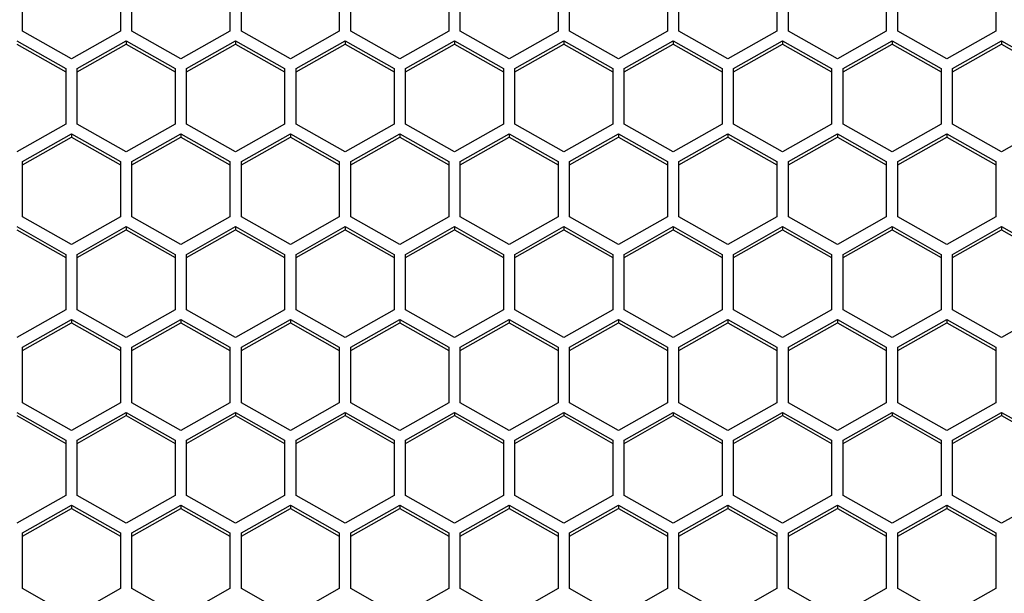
# Model space of a CAD drawing. Header units: millimetres. Extents: x -4202 to 34589, y -2795 to 14011.
# Tile 23 of 118: x -3476.73 to -3470.39, y 3232.68 to 3236.37. Entities that reach past the tile are written whole.
import ezdxf

# ---------------------------------------------------------------- set-up
doc = ezdxf.new("R2010")
doc.units = ezdxf.units.MM

msp = doc.modelspace()

# ---------------------------------------------------------------- linework, layer by layer
at = {"color": 7, "linetype": 'Continuous'}
for p, q in [((-3476.7076, 3236.2918), (-3476.7076, 3236.6482)), ((-3476.0776, 3236.6482), (-3476.0776, 3236.2918)), ((-3476.0041, 3236.2918), (-3476.0041, 3236.6482)), ((-3475.3741, 3236.6482), (-3475.3741, 3236.2918)), ((-3475.3006, 3236.2918), (-3475.3006, 3236.6482)), ((-3474.6706, 3236.6482), (-3474.6706, 3236.2918)), ((-3474.5971, 3236.2918), (-3474.5971, 3236.6482)), ((-3473.9671, 3236.6482), (-3473.9671, 3236.2918)), ((-3473.8936, 3236.2918), (-3473.8936, 3236.6482)), ((-3473.2636, 3236.6482), (-3473.2636, 3236.2918)), ((-3473.1901, 3236.2918), (-3473.1901, 3236.6482)), ((-3472.5601, 3236.6482), (-3472.5601, 3236.2918)), ((-3472.4866, 3236.2918), (-3472.4866, 3236.6482)), ((-3471.8566, 3236.6482), (-3471.8566, 3236.2918)), ((-3471.7831, 3236.2918), (-3471.7831, 3236.6482)), ((-3471.1531, 3236.6482), (-3471.1531, 3236.2918)), ((-3471.0796, 3236.2918), (-3471.0796, 3236.6482)), ((-3470.4496, 3236.6482), (-3470.4496, 3236.2918)), ((-3476.3926, 3236.1136), (-3476.7076, 3236.2918)), ((-3476.0776, 3236.2918), (-3476.3926, 3236.1136)), ((-3475.6891, 3236.1136), (-3476.0041, 3236.2918)), ((-3475.3741, 3236.2918), (-3475.6891, 3236.1136)), ((-3474.9856, 3236.1136), (-3475.3006, 3236.2918)), ((-3474.6706, 3236.2918), (-3474.9856, 3236.1136)), ((-3474.2821, 3236.1136), (-3474.5971, 3236.2918)), ((-3473.9671, 3236.2918), (-3474.2821, 3236.1136)), ((-3473.5786, 3236.1136), (-3473.8936, 3236.2918)), ((-3473.2636, 3236.2918), (-3473.5786, 3236.1136)), ((-3472.8751, 3236.1136), (-3473.1901, 3236.2918)), ((-3472.5601, 3236.2918), (-3472.8751, 3236.1136)), ((-3472.1716, 3236.1136), (-3472.4866, 3236.2918)), ((-3471.8566, 3236.2918), (-3472.1716, 3236.1136)), ((-3471.4681, 3236.1136), (-3471.7831, 3236.2918)), ((-3471.1531, 3236.2918), (-3471.4681, 3236.1136)), ((-3470.7646, 3236.1136), (-3471.0796, 3236.2918)), ((-3470.4496, 3236.2918), (-3470.7646, 3236.1136)), ((-3476.7443, 3236.2294), (-3476.4293, 3236.0512)), ((-3476.3558, 3236.0512), (-3476.0408, 3236.2294)), ((-3476.0408, 3236.2294), (-3475.7258, 3236.0512)), ((-3476.0408, 3236.2294), (-3476.0408, 3236.2085)), ((-3475.6523, 3236.0512), (-3475.3373, 3236.2294)), ((-3475.3373, 3236.2294), (-3475.0223, 3236.0512)), ((-3475.3373, 3236.2294), (-3475.3373, 3236.2085)), ((-3474.9488, 3236.0512), (-3474.6338, 3236.2294)), ((-3474.6338, 3236.2294), (-3474.3188, 3236.0512)), ((-3474.6338, 3236.2294), (-3474.6338, 3236.2085)), ((-3474.2453, 3236.0512), (-3473.9303, 3236.2294)), ((-3473.9303, 3236.2294), (-3473.6153, 3236.0512)), ((-3473.9303, 3236.2294), (-3473.9303, 3236.2085)), ((-3473.5418, 3236.0512), (-3473.2268, 3236.2294)), ((-3473.2268, 3236.2294), (-3472.9118, 3236.0512)), ((-3473.2268, 3236.2294), (-3473.2268, 3236.2085)), ((-3472.8383, 3236.0512), (-3472.5233, 3236.2294)), ((-3472.5233, 3236.2294), (-3472.2083, 3236.0512)), ((-3472.5233, 3236.2294), (-3472.5233, 3236.2085)), ((-3472.1348, 3236.0512), (-3471.8198, 3236.2294)), ((-3471.8198, 3236.2294), (-3471.5048, 3236.0512)), ((-3471.8198, 3236.2294), (-3471.8198, 3236.2085)), ((-3471.4313, 3236.0512), (-3471.1163, 3236.2294)), ((-3471.1163, 3236.2294), (-3470.8013, 3236.0512)), ((-3471.1163, 3236.2294), (-3471.1163, 3236.2085)), ((-3470.7278, 3236.0512), (-3470.4128, 3236.2294)), ((-3470.4128, 3236.2294), (-3470.0978, 3236.0512)), ((-3470.4128, 3236.2294), (-3470.4128, 3236.2085)), ((-3476.7443, 3236.2085), (-3476.4293, 3236.0303)), ((-3476.3558, 3236.0303), (-3476.0408, 3236.2085)), ((-3476.0408, 3236.2085), (-3475.7258, 3236.0303)), ((-3475.6523, 3236.0303), (-3475.3373, 3236.2085)), ((-3475.3373, 3236.2085), (-3475.0223, 3236.0303)), ((-3474.9488, 3236.0303), (-3474.6338, 3236.2085)), ((-3474.6338, 3236.2085), (-3474.3188, 3236.0303)), ((-3474.2453, 3236.0303), (-3473.9303, 3236.2085)), ((-3473.9303, 3236.2085), (-3473.6153, 3236.0303)), ((-3473.5418, 3236.0303), (-3473.2268, 3236.2085)), ((-3473.2268, 3236.2085), (-3472.9118, 3236.0303)), ((-3472.8383, 3236.0303), (-3472.5233, 3236.2085)), ((-3472.5233, 3236.2085), (-3472.2083, 3236.0303)), ((-3472.1348, 3236.0303), (-3471.8198, 3236.2085)), ((-3471.8198, 3236.2085), (-3471.5048, 3236.0303)), ((-3471.4313, 3236.0303), (-3471.1163, 3236.2085)), ((-3471.1163, 3236.2085), (-3470.8013, 3236.0303)), ((-3470.7278, 3236.0303), (-3470.4128, 3236.2085)), ((-3470.4128, 3236.2085), (-3470.0978, 3236.0303)), ((-3476.4293, 3236.0512), (-3476.4293, 3235.6948)), ((-3476.3558, 3235.6948), (-3476.3558, 3236.0512)), ((-3475.7258, 3236.0512), (-3475.7258, 3235.6948)), ((-3475.6523, 3235.6948), (-3475.6523, 3236.0512)), ((-3475.0223, 3236.0512), (-3475.0223, 3235.6948)), ((-3474.9488, 3235.6948), (-3474.9488, 3236.0512)), ((-3474.3188, 3236.0512), (-3474.3188, 3235.6948)), ((-3474.2453, 3235.6948), (-3474.2453, 3236.0512)), ((-3473.6153, 3236.0512), (-3473.6153, 3235.6948)), ((-3473.5418, 3235.6948), (-3473.5418, 3236.0512)), ((-3472.9118, 3236.0512), (-3472.9118, 3235.6948)), ((-3472.8383, 3235.6948), (-3472.8383, 3236.0512)), ((-3472.2083, 3236.0512), (-3472.2083, 3235.6948)), ((-3472.1348, 3235.6948), (-3472.1348, 3236.0512)), ((-3471.5048, 3236.0512), (-3471.5048, 3235.6948)), ((-3471.4313, 3235.6948), (-3471.4313, 3236.0512)), ((-3470.8013, 3236.0512), (-3470.8013, 3235.6948)), ((-3470.7278, 3235.6948), (-3470.7278, 3236.0512)), ((-3476.4293, 3235.6948), (-3476.7443, 3235.5166)), ((-3476.0408, 3235.5166), (-3476.3558, 3235.6948)), ((-3475.7258, 3235.6948), (-3476.0408, 3235.5166)), ((-3475.3373, 3235.5166), (-3475.6523, 3235.6948)), ((-3475.0223, 3235.6948), (-3475.3373, 3235.5166)), ((-3474.6338, 3235.5166), (-3474.9488, 3235.6948)), ((-3474.3188, 3235.6948), (-3474.6338, 3235.5166)), ((-3473.9303, 3235.5166), (-3474.2453, 3235.6948)), ((-3473.6153, 3235.6948), (-3473.9303, 3235.5166)), ((-3473.2268, 3235.5166), (-3473.5418, 3235.6948)), ((-3472.9118, 3235.6948), (-3473.2268, 3235.5166)), ((-3472.5233, 3235.5166), (-3472.8383, 3235.6948)), ((-3472.2083, 3235.6948), (-3472.5233, 3235.5166)), ((-3471.8198, 3235.5166), (-3472.1348, 3235.6948)), ((-3471.5048, 3235.6948), (-3471.8198, 3235.5166)), ((-3471.1163, 3235.5166), (-3471.4313, 3235.6948)), ((-3470.8013, 3235.6948), (-3471.1163, 3235.5166)), ((-3470.4128, 3235.5166), (-3470.7278, 3235.6948)), ((-3470.0978, 3235.6948), (-3470.4128, 3235.5166)), ((-3476.7076, 3235.4542), (-3476.3926, 3235.6324)), ((-3476.7076, 3235.4333), (-3476.3926, 3235.6115)), ((-3476.3926, 3235.6324), (-3476.0776, 3235.4542)), ((-3476.3926, 3235.6324), (-3476.3926, 3235.6115)), ((-3476.3926, 3235.6115), (-3476.0776, 3235.4333)), ((-3476.0041, 3235.4542), (-3475.6891, 3235.6324)), ((-3476.0041, 3235.4333), (-3475.6891, 3235.6115)), ((-3475.6891, 3235.6324), (-3475.3741, 3235.4542)), ((-3475.6891, 3235.6324), (-3475.6891, 3235.6115)), ((-3475.6891, 3235.6115), (-3475.3741, 3235.4333)), ((-3475.3006, 3235.4542), (-3474.9856, 3235.6324)), ((-3475.3006, 3235.4333), (-3474.9856, 3235.6115)), ((-3474.9856, 3235.6324), (-3474.6706, 3235.4542)), ((-3474.9856, 3235.6324), (-3474.9856, 3235.6115)), ((-3474.9856, 3235.6115), (-3474.6706, 3235.4333)), ((-3474.5971, 3235.4542), (-3474.2821, 3235.6324)), ((-3474.5971, 3235.4333), (-3474.2821, 3235.6115)), ((-3474.2821, 3235.6324), (-3473.9671, 3235.4542)), ((-3474.2821, 3235.6324), (-3474.2821, 3235.6115)), ((-3474.2821, 3235.6115), (-3473.9671, 3235.4333)), ((-3473.8936, 3235.4542), (-3473.5786, 3235.6324)), ((-3473.8936, 3235.4333), (-3473.5786, 3235.6115)), ((-3473.5786, 3235.6324), (-3473.2636, 3235.4542)), ((-3473.5786, 3235.6324), (-3473.5786, 3235.6115)), ((-3473.5786, 3235.6115), (-3473.2636, 3235.4333)), ((-3473.1901, 3235.4542), (-3472.8751, 3235.6324)), ((-3473.1901, 3235.4333), (-3472.8751, 3235.6115)), ((-3472.8751, 3235.6324), (-3472.5601, 3235.4542)), ((-3472.8751, 3235.6324), (-3472.8751, 3235.6115)), ((-3472.8751, 3235.6115), (-3472.5601, 3235.4333)), ((-3472.4866, 3235.4542), (-3472.1716, 3235.6324)), ((-3472.4866, 3235.4333), (-3472.1716, 3235.6115)), ((-3472.1716, 3235.6324), (-3471.8566, 3235.4542)), ((-3472.1716, 3235.6324), (-3472.1716, 3235.6115)), ((-3472.1716, 3235.6115), (-3471.8566, 3235.4333)), ((-3471.7831, 3235.4542), (-3471.4681, 3235.6324)), ((-3471.7831, 3235.4333), (-3471.4681, 3235.6115)), ((-3471.4681, 3235.6324), (-3471.1531, 3235.4542)), ((-3471.4681, 3235.6324), (-3471.4681, 3235.6115)), ((-3471.4681, 3235.6115), (-3471.1531, 3235.4333)), ((-3471.0796, 3235.4542), (-3470.7646, 3235.6324)), ((-3471.0796, 3235.4333), (-3470.7646, 3235.6115)), ((-3470.7646, 3235.6324), (-3470.4496, 3235.4542)), ((-3470.7646, 3235.6324), (-3470.7646, 3235.6115)), ((-3470.7646, 3235.6115), (-3470.4496, 3235.4333)), ((-3476.7076, 3235.0978), (-3476.7076, 3235.4542)), ((-3476.0776, 3235.4542), (-3476.0776, 3235.0978)), ((-3476.0041, 3235.0978), (-3476.0041, 3235.4542)), ((-3475.3741, 3235.4542), (-3475.3741, 3235.0978)), ((-3475.3006, 3235.0978), (-3475.3006, 3235.4542)), ((-3474.6706, 3235.4542), (-3474.6706, 3235.0978)), ((-3474.5971, 3235.0978), (-3474.5971, 3235.4542)), ((-3473.9671, 3235.4542), (-3473.9671, 3235.0978)), ((-3473.8936, 3235.0978), (-3473.8936, 3235.4542)), ((-3473.2636, 3235.4542), (-3473.2636, 3235.0978)), ((-3473.1901, 3235.0978), (-3473.1901, 3235.4542)), ((-3472.5601, 3235.4542), (-3472.5601, 3235.0978)), ((-3472.4866, 3235.0978), (-3472.4866, 3235.4542)), ((-3471.8566, 3235.4542), (-3471.8566, 3235.0978)), ((-3471.7831, 3235.0978), (-3471.7831, 3235.4542)), ((-3471.1531, 3235.4542), (-3471.1531, 3235.0978)), ((-3471.0796, 3235.0978), (-3471.0796, 3235.4542)), ((-3470.4496, 3235.4542), (-3470.4496, 3235.0978)), ((-3476.3926, 3234.9196), (-3476.7076, 3235.0978)), ((-3476.0776, 3235.0978), (-3476.3926, 3234.9196)), ((-3475.6891, 3234.9196), (-3476.0041, 3235.0978)), ((-3475.3741, 3235.0978), (-3475.6891, 3234.9196)), ((-3474.9856, 3234.9196), (-3475.3006, 3235.0978)), ((-3474.6706, 3235.0978), (-3474.9856, 3234.9196)), ((-3474.2821, 3234.9196), (-3474.5971, 3235.0978)), ((-3473.9671, 3235.0978), (-3474.2821, 3234.9196)), ((-3473.5786, 3234.9196), (-3473.8936, 3235.0978)), ((-3473.2636, 3235.0978), (-3473.5786, 3234.9196)), ((-3472.8751, 3234.9196), (-3473.1901, 3235.0978)), ((-3472.5601, 3235.0978), (-3472.8751, 3234.9196)), ((-3472.1716, 3234.9196), (-3472.4866, 3235.0978)), ((-3471.8566, 3235.0978), (-3472.1716, 3234.9196)), ((-3471.4681, 3234.9196), (-3471.7831, 3235.0978)), ((-3471.1531, 3235.0978), (-3471.4681, 3234.9196)), ((-3470.7646, 3234.9196), (-3471.0796, 3235.0978)), ((-3470.4496, 3235.0978), (-3470.7646, 3234.9196)), ((-3476.7443, 3235.0354), (-3476.4293, 3234.8572)), ((-3476.3558, 3234.8572), (-3476.0408, 3235.0354)), ((-3476.0408, 3235.0354), (-3475.7258, 3234.8572)), ((-3476.0408, 3235.0354), (-3476.0408, 3235.0145)), ((-3475.6523, 3234.8572), (-3475.3373, 3235.0354)), ((-3475.3373, 3235.0354), (-3475.0223, 3234.8572)), ((-3475.3373, 3235.0354), (-3475.3373, 3235.0145)), ((-3474.9488, 3234.8572), (-3474.6338, 3235.0354)), ((-3474.6338, 3235.0354), (-3474.3188, 3234.8572)), ((-3474.6338, 3235.0354), (-3474.6338, 3235.0145)), ((-3474.2453, 3234.8572), (-3473.9303, 3235.0354)), ((-3473.9303, 3235.0354), (-3473.6153, 3234.8572)), ((-3473.9303, 3235.0354), (-3473.9303, 3235.0145)), ((-3473.5418, 3234.8572), (-3473.2268, 3235.0354)), ((-3473.2268, 3235.0354), (-3472.9118, 3234.8572)), ((-3473.2268, 3235.0354), (-3473.2268, 3235.0145)), ((-3472.8383, 3234.8572), (-3472.5233, 3235.0354)), ((-3472.5233, 3235.0354), (-3472.2083, 3234.8572)), ((-3472.5233, 3235.0354), (-3472.5233, 3235.0145)), ((-3472.1348, 3234.8572), (-3471.8198, 3235.0354)), ((-3471.8198, 3235.0354), (-3471.5048, 3234.8572)), ((-3471.8198, 3235.0354), (-3471.8198, 3235.0145)), ((-3471.4313, 3234.8572), (-3471.1163, 3235.0354)), ((-3471.1163, 3235.0354), (-3470.8013, 3234.8572)), ((-3471.1163, 3235.0354), (-3471.1163, 3235.0145)), ((-3470.7278, 3234.8572), (-3470.4128, 3235.0354)), ((-3470.4128, 3235.0354), (-3470.0978, 3234.8572)), ((-3470.4128, 3235.0354), (-3470.4128, 3235.0145)), ((-3476.7443, 3235.0145), (-3476.4293, 3234.8362)), ((-3476.3558, 3234.8362), (-3476.0408, 3235.0145)), ((-3476.0408, 3235.0145), (-3475.7258, 3234.8362)), ((-3475.6523, 3234.8362), (-3475.3373, 3235.0145)), ((-3475.3373, 3235.0145), (-3475.0223, 3234.8362)), ((-3474.9488, 3234.8362), (-3474.6338, 3235.0145)), ((-3474.6338, 3235.0145), (-3474.3188, 3234.8362)), ((-3474.2453, 3234.8362), (-3473.9303, 3235.0145)), ((-3473.9303, 3235.0145), (-3473.6153, 3234.8362)), ((-3473.5418, 3234.8362), (-3473.2268, 3235.0145)), ((-3473.2268, 3235.0145), (-3472.9118, 3234.8362)), ((-3472.8383, 3234.8362), (-3472.5233, 3235.0145)), ((-3472.5233, 3235.0145), (-3472.2083, 3234.8362)), ((-3472.1348, 3234.8362), (-3471.8198, 3235.0145)), ((-3471.8198, 3235.0145), (-3471.5048, 3234.8362)), ((-3471.4313, 3234.8362), (-3471.1163, 3235.0145)), ((-3471.1163, 3235.0145), (-3470.8013, 3234.8362)), ((-3470.7278, 3234.8362), (-3470.4128, 3235.0145)), ((-3470.4128, 3235.0145), (-3470.0978, 3234.8362)), ((-3476.4293, 3234.8572), (-3476.4293, 3234.5007)), ((-3476.3558, 3234.5007), (-3476.3558, 3234.8572)), ((-3475.7258, 3234.8572), (-3475.7258, 3234.5007)), ((-3475.6523, 3234.5007), (-3475.6523, 3234.8572)), ((-3475.0223, 3234.8572), (-3475.0223, 3234.5007)), ((-3474.9488, 3234.5007), (-3474.9488, 3234.8572)), ((-3474.3188, 3234.8572), (-3474.3188, 3234.5007)), ((-3474.2453, 3234.5007), (-3474.2453, 3234.8572)), ((-3473.6153, 3234.8572), (-3473.6153, 3234.5007)), ((-3473.5418, 3234.5007), (-3473.5418, 3234.8572)), ((-3472.9118, 3234.8572), (-3472.9118, 3234.5007)), ((-3472.8383, 3234.5007), (-3472.8383, 3234.8572)), ((-3472.2083, 3234.8572), (-3472.2083, 3234.5007)), ((-3472.1348, 3234.5007), (-3472.1348, 3234.8572)), ((-3471.5048, 3234.8572), (-3471.5048, 3234.5007)), ((-3471.4313, 3234.5007), (-3471.4313, 3234.8572)), ((-3470.8013, 3234.8572), (-3470.8013, 3234.5007)), ((-3470.7278, 3234.5007), (-3470.7278, 3234.8572)), ((-3476.4293, 3234.5007), (-3476.7443, 3234.3225)), ((-3476.0408, 3234.3225), (-3476.3558, 3234.5007)), ((-3475.7258, 3234.5007), (-3476.0408, 3234.3225)), ((-3475.3373, 3234.3225), (-3475.6523, 3234.5007)), ((-3475.0223, 3234.5007), (-3475.3373, 3234.3225)), ((-3474.6338, 3234.3225), (-3474.9488, 3234.5007)), ((-3474.3188, 3234.5007), (-3474.6338, 3234.3225)), ((-3473.9303, 3234.3225), (-3474.2453, 3234.5007)), ((-3473.6153, 3234.5007), (-3473.9303, 3234.3225)), ((-3473.2268, 3234.3225), (-3473.5418, 3234.5007)), ((-3472.9118, 3234.5007), (-3473.2268, 3234.3225)), ((-3472.5233, 3234.3225), (-3472.8383, 3234.5007)), ((-3472.2083, 3234.5007), (-3472.5233, 3234.3225)), ((-3471.8198, 3234.3225), (-3472.1348, 3234.5007)), ((-3471.5048, 3234.5007), (-3471.8198, 3234.3225)), ((-3471.1163, 3234.3225), (-3471.4313, 3234.5007)), ((-3470.8013, 3234.5007), (-3471.1163, 3234.3225)), ((-3470.4128, 3234.3225), (-3470.7278, 3234.5007)), ((-3470.0978, 3234.5007), (-3470.4128, 3234.3225)), ((-3476.7076, 3234.2602), (-3476.3926, 3234.4384)), ((-3476.7076, 3234.2392), (-3476.3926, 3234.4174)), ((-3476.3926, 3234.4384), (-3476.0776, 3234.2602)), ((-3476.3926, 3234.4384), (-3476.3926, 3234.4174)), ((-3476.3926, 3234.4174), (-3476.0776, 3234.2392)), ((-3476.0041, 3234.2602), (-3475.6891, 3234.4384)), ((-3476.0041, 3234.2392), (-3475.6891, 3234.4174)), ((-3475.6891, 3234.4384), (-3475.3741, 3234.2602)), ((-3475.6891, 3234.4384), (-3475.6891, 3234.4174)), ((-3475.6891, 3234.4174), (-3475.3741, 3234.2392)), ((-3475.3006, 3234.2602), (-3474.9856, 3234.4384)), ((-3475.3006, 3234.2392), (-3474.9856, 3234.4174)), ((-3474.9856, 3234.4384), (-3474.6706, 3234.2602)), ((-3474.9856, 3234.4384), (-3474.9856, 3234.4174)), ((-3474.9856, 3234.4174), (-3474.6706, 3234.2392)), ((-3474.5971, 3234.2602), (-3474.2821, 3234.4384)), ((-3474.5971, 3234.2392), (-3474.2821, 3234.4174)), ((-3474.2821, 3234.4384), (-3473.9671, 3234.2602)), ((-3474.2821, 3234.4384), (-3474.2821, 3234.4174)), ((-3474.2821, 3234.4174), (-3473.9671, 3234.2392)), ((-3473.8936, 3234.2602), (-3473.5786, 3234.4384)), ((-3473.8936, 3234.2392), (-3473.5786, 3234.4174)), ((-3473.5786, 3234.4384), (-3473.2636, 3234.2602)), ((-3473.5786, 3234.4384), (-3473.5786, 3234.4174)), ((-3473.5786, 3234.4174), (-3473.2636, 3234.2392)), ((-3473.1901, 3234.2602), (-3472.8751, 3234.4384)), ((-3473.1901, 3234.2392), (-3472.8751, 3234.4174)), ((-3472.8751, 3234.4384), (-3472.5601, 3234.2602)), ((-3472.8751, 3234.4384), (-3472.8751, 3234.4174)), ((-3472.8751, 3234.4174), (-3472.5601, 3234.2392)), ((-3472.4866, 3234.2602), (-3472.1716, 3234.4384)), ((-3472.4866, 3234.2392), (-3472.1716, 3234.4174)), ((-3472.1716, 3234.4384), (-3471.8566, 3234.2602)), ((-3472.1716, 3234.4384), (-3472.1716, 3234.4174)), ((-3472.1716, 3234.4174), (-3471.8566, 3234.2392)), ((-3471.7831, 3234.2602), (-3471.4681, 3234.4384)), ((-3471.7831, 3234.2392), (-3471.4681, 3234.4174)), ((-3471.4681, 3234.4384), (-3471.1531, 3234.2602)), ((-3471.4681, 3234.4384), (-3471.4681, 3234.4174)), ((-3471.4681, 3234.4174), (-3471.1531, 3234.2392)), ((-3471.0796, 3234.2602), (-3470.7646, 3234.4384)), ((-3471.0796, 3234.2392), (-3470.7646, 3234.4174)), ((-3470.7646, 3234.4384), (-3470.4496, 3234.2602)), ((-3470.7646, 3234.4384), (-3470.7646, 3234.4174)), ((-3470.7646, 3234.4174), (-3470.4496, 3234.2392)), ((-3476.7076, 3233.9037), (-3476.7076, 3234.2602)), ((-3476.0776, 3234.2602), (-3476.0776, 3233.9037)), ((-3476.0041, 3233.9037), (-3476.0041, 3234.2602)), ((-3475.3741, 3234.2602), (-3475.3741, 3233.9037)), ((-3475.3006, 3233.9037), (-3475.3006, 3234.2602)), ((-3474.6706, 3234.2602), (-3474.6706, 3233.9037)), ((-3474.5971, 3233.9037), (-3474.5971, 3234.2602)), ((-3473.9671, 3234.2602), (-3473.9671, 3233.9037)), ((-3473.8936, 3233.9037), (-3473.8936, 3234.2602)), ((-3473.2636, 3234.2602), (-3473.2636, 3233.9037)), ((-3473.1901, 3233.9037), (-3473.1901, 3234.2602)), ((-3472.5601, 3234.2602), (-3472.5601, 3233.9037)), ((-3472.4866, 3233.9037), (-3472.4866, 3234.2602)), ((-3471.8566, 3234.2602), (-3471.8566, 3233.9037)), ((-3471.7831, 3233.9037), (-3471.7831, 3234.2602)), ((-3471.1531, 3234.2602), (-3471.1531, 3233.9037)), ((-3471.0796, 3233.9037), (-3471.0796, 3234.2602)), ((-3470.4496, 3234.2602), (-3470.4496, 3233.9037)), ((-3476.3926, 3233.7255), (-3476.7076, 3233.9037)), ((-3476.0776, 3233.9037), (-3476.3926, 3233.7255)), ((-3475.6891, 3233.7255), (-3476.0041, 3233.9037)), ((-3475.3741, 3233.9037), (-3475.6891, 3233.7255)), ((-3474.9856, 3233.7255), (-3475.3006, 3233.9037)), ((-3474.6706, 3233.9037), (-3474.9856, 3233.7255)), ((-3474.2821, 3233.7255), (-3474.5971, 3233.9037)), ((-3473.9671, 3233.9037), (-3474.2821, 3233.7255)), ((-3473.5786, 3233.7255), (-3473.8936, 3233.9037)), ((-3473.2636, 3233.9037), (-3473.5786, 3233.7255)), ((-3472.8751, 3233.7255), (-3473.1901, 3233.9037)), ((-3472.5601, 3233.9037), (-3472.8751, 3233.7255)), ((-3472.1716, 3233.7255), (-3472.4866, 3233.9037)), ((-3471.8566, 3233.9037), (-3472.1716, 3233.7255)), ((-3471.4681, 3233.7255), (-3471.7831, 3233.9037)), ((-3471.1531, 3233.9037), (-3471.4681, 3233.7255)), ((-3470.7646, 3233.7255), (-3471.0796, 3233.9037)), ((-3470.4496, 3233.9037), (-3470.7646, 3233.7255)), ((-3476.7443, 3233.8414), (-3476.4293, 3233.6631)), ((-3476.7443, 3233.8204), (-3476.4293, 3233.6422)), ((-3476.3558, 3233.6631), (-3476.0408, 3233.8414)), ((-3476.3558, 3233.6422), (-3476.0408, 3233.8204)), ((-3476.0408, 3233.8414), (-3475.7258, 3233.6631)), ((-3476.0408, 3233.8414), (-3476.0408, 3233.8204)), ((-3476.0408, 3233.8204), (-3475.7258, 3233.6422)), ((-3475.6523, 3233.6631), (-3475.3373, 3233.8414)), ((-3475.6523, 3233.6422), (-3475.3373, 3233.8204)), ((-3475.3373, 3233.8414), (-3475.0223, 3233.6631)), ((-3475.3373, 3233.8414), (-3475.3373, 3233.8204)), ((-3475.3373, 3233.8204), (-3475.0223, 3233.6422)), ((-3474.9488, 3233.6631), (-3474.6338, 3233.8414)), ((-3474.9488, 3233.6422), (-3474.6338, 3233.8204)), ((-3474.6338, 3233.8414), (-3474.3188, 3233.6631)), ((-3474.6338, 3233.8414), (-3474.6338, 3233.8204)), ((-3474.6338, 3233.8204), (-3474.3188, 3233.6422)), ((-3474.2453, 3233.6631), (-3473.9303, 3233.8414)), ((-3474.2453, 3233.6422), (-3473.9303, 3233.8204)), ((-3473.9303, 3233.8414), (-3473.6153, 3233.6631)), ((-3473.9303, 3233.8414), (-3473.9303, 3233.8204)), ((-3473.9303, 3233.8204), (-3473.6153, 3233.6422)), ((-3473.5418, 3233.6631), (-3473.2268, 3233.8414)), ((-3473.5418, 3233.6422), (-3473.2268, 3233.8204)), ((-3473.2268, 3233.8414), (-3472.9118, 3233.6631)), ((-3473.2268, 3233.8414), (-3473.2268, 3233.8204)), ((-3473.2268, 3233.8204), (-3472.9118, 3233.6422)), ((-3472.8383, 3233.6631), (-3472.5233, 3233.8414)), ((-3472.8383, 3233.6422), (-3472.5233, 3233.8204)), ((-3472.5233, 3233.8414), (-3472.2083, 3233.6631)), ((-3472.5233, 3233.8414), (-3472.5233, 3233.8204)), ((-3472.5233, 3233.8204), (-3472.2083, 3233.6422)), ((-3472.1348, 3233.6631), (-3471.8198, 3233.8414)), ((-3472.1348, 3233.6422), (-3471.8198, 3233.8204)), ((-3471.8198, 3233.8414), (-3471.5048, 3233.6631)), ((-3471.8198, 3233.8414), (-3471.8198, 3233.8204)), ((-3471.8198, 3233.8204), (-3471.5048, 3233.6422)), ((-3471.4313, 3233.6631), (-3471.1163, 3233.8414)), ((-3471.4313, 3233.6422), (-3471.1163, 3233.8204)), ((-3471.1163, 3233.8414), (-3470.8013, 3233.6631)), ((-3471.1163, 3233.8414), (-3471.1163, 3233.8204)), ((-3471.1163, 3233.8204), (-3470.8013, 3233.6422)), ((-3470.7278, 3233.6631), (-3470.4128, 3233.8414)), ((-3470.7278, 3233.6422), (-3470.4128, 3233.8204)), ((-3470.4128, 3233.8414), (-3470.0978, 3233.6631)), ((-3470.4128, 3233.8414), (-3470.4128, 3233.8204)), ((-3470.4128, 3233.8204), (-3470.0978, 3233.6422)), ((-3476.4293, 3233.6631), (-3476.4293, 3233.3067)), ((-3476.3558, 3233.3067), (-3476.3558, 3233.6631)), ((-3475.7258, 3233.6631), (-3475.7258, 3233.3067)), ((-3475.6523, 3233.3067), (-3475.6523, 3233.6631)), ((-3475.0223, 3233.6631), (-3475.0223, 3233.3067)), ((-3474.9488, 3233.3067), (-3474.9488, 3233.6631)), ((-3474.3188, 3233.6631), (-3474.3188, 3233.3067)), ((-3474.2453, 3233.3067), (-3474.2453, 3233.6631)), ((-3473.6153, 3233.6631), (-3473.6153, 3233.3067)), ((-3473.5418, 3233.3067), (-3473.5418, 3233.6631)), ((-3472.9118, 3233.6631), (-3472.9118, 3233.3067)), ((-3472.8383, 3233.3067), (-3472.8383, 3233.6631)), ((-3472.2083, 3233.6631), (-3472.2083, 3233.3067)), ((-3472.1348, 3233.3067), (-3472.1348, 3233.6631)), ((-3471.5048, 3233.6631), (-3471.5048, 3233.3067)), ((-3471.4313, 3233.3067), (-3471.4313, 3233.6631)), ((-3470.8013, 3233.6631), (-3470.8013, 3233.3067)), ((-3470.7278, 3233.3067), (-3470.7278, 3233.6631)), ((-3476.4293, 3233.3067), (-3476.7443, 3233.1285)), ((-3476.7076, 3233.0661), (-3476.3926, 3233.2443)), ((-3476.3926, 3233.2443), (-3476.0776, 3233.0661)), ((-3476.3926, 3233.2443), (-3476.3926, 3233.2234)), ((-3476.0408, 3233.1285), (-3476.3558, 3233.3067)), ((-3475.7258, 3233.3067), (-3476.0408, 3233.1285)), ((-3476.0041, 3233.0661), (-3475.6891, 3233.2443)), ((-3475.6891, 3233.2443), (-3475.3741, 3233.0661)), ((-3475.6891, 3233.2443), (-3475.6891, 3233.2234)), ((-3475.3373, 3233.1285), (-3475.6523, 3233.3067)), ((-3475.0223, 3233.3067), (-3475.3373, 3233.1285)), ((-3475.3006, 3233.0661), (-3474.9856, 3233.2443)), ((-3474.9856, 3233.2443), (-3474.6706, 3233.0661)), ((-3474.9856, 3233.2443), (-3474.9856, 3233.2234)), ((-3474.6338, 3233.1285), (-3474.9488, 3233.3067)), ((-3474.3188, 3233.3067), (-3474.6338, 3233.1285)), ((-3474.5971, 3233.0661), (-3474.2821, 3233.2443)), ((-3474.2821, 3233.2443), (-3473.9671, 3233.0661)), ((-3474.2821, 3233.2443), (-3474.2821, 3233.2234)), ((-3473.9303, 3233.1285), (-3474.2453, 3233.3067)), ((-3473.6153, 3233.3067), (-3473.9303, 3233.1285)), ((-3473.8936, 3233.0661), (-3473.5786, 3233.2443)), ((-3473.5786, 3233.2443), (-3473.2636, 3233.0661)), ((-3473.5786, 3233.2443), (-3473.5786, 3233.2234)), ((-3473.2268, 3233.1285), (-3473.5418, 3233.3067)), ((-3472.9118, 3233.3067), (-3473.2268, 3233.1285)), ((-3473.1901, 3233.0661), (-3472.8751, 3233.2443)), ((-3472.8751, 3233.2443), (-3472.5601, 3233.0661)), ((-3472.8751, 3233.2443), (-3472.8751, 3233.2234)), ((-3472.5233, 3233.1285), (-3472.8383, 3233.3067)), ((-3472.2083, 3233.3067), (-3472.5233, 3233.1285)), ((-3472.4866, 3233.0661), (-3472.1716, 3233.2443)), ((-3472.1716, 3233.2443), (-3471.8566, 3233.0661)), ((-3472.1716, 3233.2443), (-3472.1716, 3233.2234)), ((-3471.8198, 3233.1285), (-3472.1348, 3233.3067)), ((-3471.5048, 3233.3067), (-3471.8198, 3233.1285)), ((-3471.7831, 3233.0661), (-3471.4681, 3233.2443)), ((-3471.4681, 3233.2443), (-3471.1531, 3233.0661)), ((-3471.4681, 3233.2443), (-3471.4681, 3233.2234)), ((-3471.1163, 3233.1285), (-3471.4313, 3233.3067)), ((-3470.8013, 3233.3067), (-3471.1163, 3233.1285)), ((-3471.0796, 3233.0661), (-3470.7646, 3233.2443)), ((-3470.7646, 3233.2443), (-3470.4496, 3233.0661)), ((-3470.7646, 3233.2443), (-3470.7646, 3233.2234)), ((-3470.4128, 3233.1285), (-3470.7278, 3233.3067)), ((-3470.0978, 3233.3067), (-3470.4128, 3233.1285)), ((-3476.7076, 3233.0452), (-3476.3926, 3233.2234)), ((-3476.3926, 3233.2234), (-3476.0776, 3233.0452)), ((-3476.0041, 3233.0452), (-3475.6891, 3233.2234)), ((-3475.6891, 3233.2234), (-3475.3741, 3233.0452)), ((-3475.3006, 3233.0452), (-3474.9856, 3233.2234)), ((-3474.9856, 3233.2234), (-3474.6706, 3233.0452)), ((-3474.5971, 3233.0452), (-3474.2821, 3233.2234)), ((-3474.2821, 3233.2234), (-3473.9671, 3233.0452)), ((-3473.8936, 3233.0452), (-3473.5786, 3233.2234)), ((-3473.5786, 3233.2234), (-3473.2636, 3233.0452)), ((-3473.1901, 3233.0452), (-3472.8751, 3233.2234)), ((-3472.8751, 3233.2234), (-3472.5601, 3233.0452)), ((-3472.4866, 3233.0452), (-3472.1716, 3233.2234)), ((-3472.1716, 3233.2234), (-3471.8566, 3233.0452)), ((-3471.7831, 3233.0452), (-3471.4681, 3233.2234)), ((-3471.4681, 3233.2234), (-3471.1531, 3233.0452)), ((-3471.0796, 3233.0452), (-3470.7646, 3233.2234)), ((-3470.7646, 3233.2234), (-3470.4496, 3233.0452)), ((-3476.7076, 3232.7097), (-3476.7076, 3233.0661)), ((-3476.0776, 3233.0661), (-3476.0776, 3232.7097)), ((-3476.0041, 3232.7097), (-3476.0041, 3233.0661)), ((-3475.3741, 3233.0661), (-3475.3741, 3232.7097)), ((-3475.3006, 3232.7097), (-3475.3006, 3233.0661)), ((-3474.6706, 3233.0661), (-3474.6706, 3232.7097)), ((-3474.5971, 3232.7097), (-3474.5971, 3233.0661)), ((-3473.9671, 3233.0661), (-3473.9671, 3232.7097)), ((-3473.8936, 3232.7097), (-3473.8936, 3233.0661)), ((-3473.2636, 3233.0661), (-3473.2636, 3232.7097)), ((-3473.1901, 3232.7097), (-3473.1901, 3233.0661)), ((-3472.5601, 3233.0661), (-3472.5601, 3232.7097)), ((-3472.4866, 3232.7097), (-3472.4866, 3233.0661)), ((-3471.8566, 3233.0661), (-3471.8566, 3232.7097)), ((-3471.7831, 3232.7097), (-3471.7831, 3233.0661)), ((-3471.1531, 3233.0661), (-3471.1531, 3232.7097)), ((-3471.0796, 3232.7097), (-3471.0796, 3233.0661)), ((-3470.4496, 3233.0661), (-3470.4496, 3232.7097)), ((-3476.3926, 3232.5315), (-3476.7076, 3232.7097)), ((-3476.0776, 3232.7097), (-3476.3926, 3232.5315)), ((-3475.6891, 3232.5315), (-3476.0041, 3232.7097)), ((-3475.3741, 3232.7097), (-3475.6891, 3232.5315)), ((-3474.9856, 3232.5315), (-3475.3006, 3232.7097)), ((-3474.6706, 3232.7097), (-3474.9856, 3232.5315)), ((-3474.2821, 3232.5315), (-3474.5971, 3232.7097)), ((-3473.9671, 3232.7097), (-3474.2821, 3232.5315)), ((-3473.5786, 3232.5315), (-3473.8936, 3232.7097)), ((-3473.2636, 3232.7097), (-3473.5786, 3232.5315)), ((-3472.8751, 3232.5315), (-3473.1901, 3232.7097)), ((-3472.5601, 3232.7097), (-3472.8751, 3232.5315)), ((-3472.1716, 3232.5315), (-3472.4866, 3232.7097)), ((-3471.8566, 3232.7097), (-3472.1716, 3232.5315)), ((-3471.4681, 3232.5315), (-3471.7831, 3232.7097)), ((-3471.1531, 3232.7097), (-3471.4681, 3232.5315)), ((-3470.7646, 3232.5315), (-3471.0796, 3232.7097)), ((-3470.4496, 3232.7097), (-3470.7646, 3232.5315))]:
    msp.add_line(p, q, dxfattribs=at)

doc.saveas('drawing.dxf')
